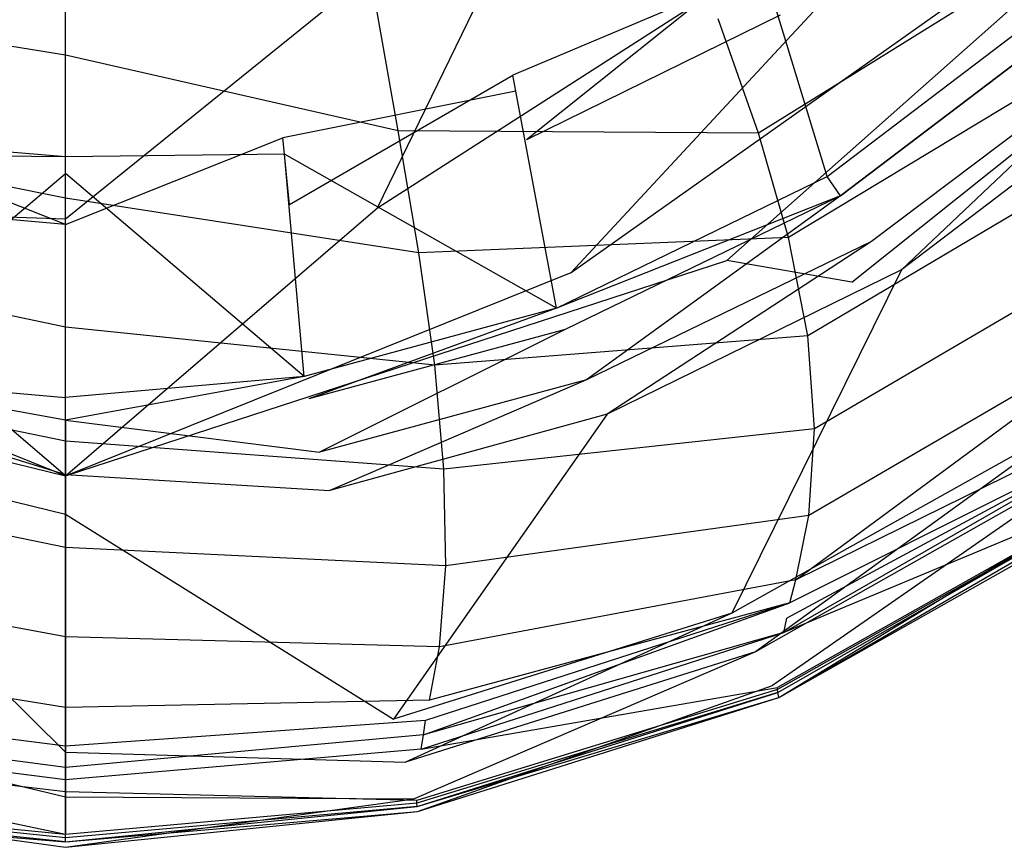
# Model space of a CAD drawing. Extents: x 0 to 0.355, y -0.455 to 0.
# Tile 4 of 29: x 0.174 to 0.248, y -0.455 to -0.393. Entities that reach past the tile are written whole.
import ezdxf

# ---------------------------------------------------------------- set-up
doc = ezdxf.new("R2010")
doc.units = 0
doc.layers.add('L0_WC_N_761810__0___REPLACEMTFO', color=7, linetype='CONTINUOUS')

msp = doc.modelspace()

# ---------------------------------------------------------------- linework, layer by layer
at = {"layer": 'L0_WC_N_761810__0___REPLACEMTFO', "color": 8}
for points, invisible_edges in [([(0.215683, -0.411958, 0.321971), (0.268564, -0.374497, 0.320946), (0.24831, -0.37676, 0.28814), (0.215683, -0.411958, 0.321971)], 14), ([(0.227445, -0.411051, 0.339378), (0.268564, -0.374497, 0.320946), (0.215683, -0.411958, 0.321971), (0.227445, -0.411051, 0.339378)], 14), ([(0.282422, -0.376364, 0.358042), (0.268564, -0.374497, 0.320946), (0.227445, -0.411051, 0.339378), (0.282422, -0.376364, 0.358042)], 14), ([(0.201071, -0.407064, 0.302659), (0.24831, -0.37676, 0.28814), (0.215592, -0.377145, 0.267026), (0.201071, -0.407064, 0.302659)], 14), ([(0.215683, -0.411958, 0.321971), (0.24831, -0.37676, 0.28814), (0.201071, -0.407064, 0.302659), (0.215683, -0.411958, 0.321971)], 14), ([(0.236872, -0.412672, 0.359739), (0.282422, -0.376364, 0.358042), (0.227445, -0.411051, 0.339378), (0.236872, -0.412672, 0.359739)], 14), ([(0.1775, -0.407906, 0.291985), (0.1775, -0.37741, 0.255498), (0.139409, -0.377145, 0.267026), (0.1775, -0.407906, 0.291985)], 14), ([(0.15393, -0.407064, 0.302659), (0.1775, -0.407906, 0.291985), (0.139409, -0.377145, 0.267026), (0.15393, -0.407064, 0.302659)], 14), ([(0.1775, -0.407906, 0.291985), (0.215592, -0.377145, 0.267026), (0.1775, -0.37741, 0.255498), (0.1775, -0.407906, 0.291985)], 14), ([(0.201071, -0.407064, 0.302659), (0.215592, -0.377145, 0.267026), (0.1775, -0.407906, 0.291985), (0.201071, -0.407064, 0.302659)], 14), ([(0.229834, -0.401417, 0.264363), (0.226789, -0.392803, 0.250737), (0.248482, -0.378939, 0.250972), (0.229834, -0.401417, 0.264363)], 14), ([(0.253117, -0.38698, 0.264677), (0.229834, -0.401417, 0.264363), (0.248482, -0.378939, 0.250972), (0.253117, -0.38698, 0.264677)], 14), ([(0.1775, -0.39555, 0.239625), (0.154061, -0.391718, 0.238288), (0.1775, -0.385803, 0.225552), (0.1775, -0.39555, 0.239625)], 14), ([(0.1775, -0.39555, 0.239625), (0.1775, -0.385803, 0.225552), (0.200939, -0.391718, 0.238288), (0.1775, -0.39555, 0.239625)], 14), ([(0.232101, -0.409296, 0.278439), (0.229834, -0.401417, 0.264363), (0.253117, -0.38698, 0.264677), (0.232101, -0.409296, 0.278439)], 14), ([(0.256655, -0.394505, 0.278721), (0.232101, -0.409296, 0.278439), (0.253117, -0.38698, 0.264677), (0.256655, -0.394505, 0.278721)], 14), ([(0.211278, -0.397042, 0.341602), (0.230243, -0.389052, 0.343865), (0.229891, -0.387903, 0.340963), (0.211278, -0.397042, 0.341602)], 13), ([(0.229891, -0.387903, 0.340963), (0.212308, -0.401935, 0.338472), (0.211278, -0.397042, 0.341602), (0.229891, -0.387903, 0.340963)], 14), ([(0.231484, -0.392528, 0.337783), (0.212308, -0.401935, 0.338472), (0.229891, -0.387903, 0.340963), (0.231484, -0.392528, 0.337783)], 14), ([(0.235029, -0.404706, 0.383361), (0.256099, -0.388683, 0.383358), (0.230243, -0.389052, 0.343865), (0.235029, -0.404706, 0.383361)], 14), ([(0.257397, -0.38993, 0.387727), (0.256099, -0.388683, 0.383358), (0.235029, -0.404706, 0.383361), (0.257397, -0.38993, 0.387727)], 14), ([(0.230243, -0.389052, 0.343865), (0.211278, -0.397042, 0.341602), (0.211503, -0.39825, 0.344474), (0.230243, -0.389052, 0.343865)], 14), ([(0.235029, -0.404706, 0.383361), (0.230243, -0.389052, 0.343865), (0.211503, -0.39825, 0.344474), (0.235029, -0.404706, 0.383361)], 14), ([(0.236018, -0.406153, 0.38773), (0.257397, -0.38993, 0.387727), (0.235029, -0.404706, 0.383361), (0.236018, -0.406153, 0.38773)], 14), ([(0.257397, -0.38993, 0.387727), (0.236018, -0.406153, 0.38773), (0.238379, -0.409607, 0.389535), (0.257397, -0.38993, 0.387727)], 14), ([(0.260503, -0.392915, 0.389533), (0.257397, -0.38993, 0.387727), (0.238379, -0.409607, 0.389535), (0.260503, -0.392915, 0.389533)], 14), ([(0.15236, -0.401243, 0.251846), (0.154061, -0.391718, 0.238288), (0.1775, -0.39555, 0.239625), (0.15236, -0.401243, 0.251846)], 14), ([(0.202641, -0.401243, 0.251846), (0.1775, -0.39555, 0.239625), (0.200939, -0.391718, 0.238288), (0.202641, -0.401243, 0.251846)], 14), ([(0.202641, -0.401243, 0.251846), (0.200939, -0.391718, 0.238288), (0.226789, -0.392803, 0.250737), (0.202641, -0.401243, 0.251846)], 14), ([(0.229834, -0.401417, 0.264363), (0.202641, -0.401243, 0.251846), (0.226789, -0.392803, 0.250737), (0.229834, -0.401417, 0.264363)], 14), ([(0.240628, -0.411757, 0.389531), (0.260503, -0.392915, 0.389533), (0.238379, -0.409607, 0.389535), (0.240628, -0.411757, 0.389531)], 13), ([(0.260503, -0.392915, 0.389533), (0.240628, -0.411757, 0.389531), (0.263239, -0.394544, 0.389529), (0.260503, -0.392915, 0.389533)], 14), ([(0.233561, -0.416726, 0.292457), (0.232101, -0.409296, 0.278439), (0.256655, -0.394505, 0.278721), (0.233561, -0.416726, 0.292457)], 14), ([(0.259028, -0.401652, 0.292825), (0.233561, -0.416726, 0.292457), (0.256655, -0.394505, 0.278721), (0.259028, -0.401652, 0.292825)], 14), ([(0.253489, -0.423296, 0.389509), (0.263239, -0.394544, 0.389529), (0.240628, -0.411757, 0.389531), (0.253489, -0.423296, 0.389509)], 13), ([(0.1775, -0.406334, 0.254301), (0.15236, -0.401243, 0.251846), (0.1775, -0.39555, 0.239625), (0.1775, -0.406334, 0.254301)], 14), ([(0.1775, -0.406334, 0.254301), (0.1775, -0.39555, 0.239625), (0.202641, -0.401243, 0.251846), (0.1775, -0.406334, 0.254301)], 14), ([(0.193933, -0.401785, 0.341933), (0.211503, -0.39825, 0.344474), (0.211278, -0.397042, 0.341602), (0.193933, -0.401785, 0.341933)], 13), ([(0.211278, -0.397042, 0.341602), (0.194434, -0.406826, 0.338829), (0.193933, -0.401785, 0.341933), (0.211278, -0.397042, 0.341602)], 13), ([(0.194434, -0.406826, 0.338829), (0.211278, -0.397042, 0.341602), (0.212308, -0.401935, 0.338472), (0.194434, -0.406826, 0.338829)], 14), ([(0.211503, -0.39825, 0.344474), (0.193933, -0.401785, 0.341933), (0.194043, -0.40302, 0.34478), (0.211503, -0.39825, 0.344474)], 14), ([(0.214573, -0.414651, 0.383361), (0.211503, -0.39825, 0.344474), (0.194043, -0.40302, 0.34478), (0.214573, -0.414651, 0.383361)], 14), ([(0.214573, -0.414651, 0.383361), (0.235029, -0.404706, 0.383361), (0.211503, -0.39825, 0.344474), (0.214573, -0.414651, 0.383361)], 14), ([(0.150809, -0.410475, 0.265312), (0.15236, -0.401243, 0.251846), (0.1775, -0.406334, 0.254301), (0.150809, -0.410475, 0.265312)], 14), ([(0.204192, -0.410475, 0.265312), (0.1775, -0.406334, 0.254301), (0.202641, -0.401243, 0.251846), (0.204192, -0.410475, 0.265312)], 14), ([(0.204192, -0.410475, 0.265312), (0.202641, -0.401243, 0.251846), (0.229834, -0.401417, 0.264363), (0.204192, -0.410475, 0.265312)], 14), ([(0.232101, -0.409296, 0.278439), (0.204192, -0.410475, 0.265312), (0.229834, -0.401417, 0.264363), (0.232101, -0.409296, 0.278439)], 14), ([(0.161068, -0.401785, 0.341933), (0.1775, -0.408328, 0.338938), (0.160567, -0.406826, 0.338829), (0.161068, -0.401785, 0.341933)], 13), ([(0.160958, -0.40302, 0.34478), (0.1775, -0.403227, 0.342034), (0.161068, -0.401785, 0.341933), (0.160958, -0.40302, 0.34478)], 13), ([(0.1775, -0.408328, 0.338938), (0.161068, -0.401785, 0.341933), (0.1775, -0.403227, 0.342034), (0.1775, -0.408328, 0.338938)], 14), ([(0.1775, -0.403227, 0.342034), (0.194043, -0.40302, 0.34478), (0.193933, -0.401785, 0.341933), (0.1775, -0.403227, 0.342034)], 13), ([(0.193933, -0.401785, 0.341933), (0.1775, -0.408328, 0.338938), (0.1775, -0.403227, 0.342034), (0.193933, -0.401785, 0.341933)], 13), ([(0.1775, -0.408328, 0.338938), (0.193933, -0.401785, 0.341933), (0.194434, -0.406826, 0.338829), (0.1775, -0.408328, 0.338938)], 14), ([(0.234054, -0.423744, 0.306319), (0.233561, -0.416726, 0.292457), (0.259028, -0.401652, 0.292825), (0.234054, -0.423744, 0.306319)], 14), ([(0.260193, -0.40846, 0.306586), (0.234054, -0.423744, 0.306319), (0.259028, -0.401652, 0.292825), (0.260193, -0.40846, 0.306586)], 14), ([(0.159461, -0.41981, 0.383361), (0.1775, -0.404469, 0.344863), (0.160958, -0.40302, 0.34478), (0.159461, -0.41981, 0.383361)], 14), ([(0.1775, -0.403227, 0.342034), (0.160958, -0.40302, 0.34478), (0.1775, -0.404469, 0.344863), (0.1775, -0.403227, 0.342034)], 14), ([(0.19554, -0.41981, 0.383361), (0.194043, -0.40302, 0.34478), (0.1775, -0.404469, 0.344863), (0.19554, -0.41981, 0.383361)], 14), ([(0.194043, -0.40302, 0.34478), (0.1775, -0.403227, 0.342034), (0.1775, -0.404469, 0.344863), (0.194043, -0.40302, 0.34478)], 14), ([(0.214573, -0.414651, 0.383361), (0.194043, -0.40302, 0.34478), (0.19554, -0.41981, 0.383361), (0.214573, -0.414651, 0.383361)], 14), ([(0.159461, -0.41981, 0.383361), (0.1775, -0.421381, 0.38336), (0.1775, -0.404469, 0.344863), (0.159461, -0.41981, 0.383361)], 14), ([(0.19554, -0.41981, 0.383361), (0.1775, -0.404469, 0.344863), (0.1775, -0.421381, 0.38336), (0.19554, -0.41981, 0.383361)], 14), ([(0.214573, -0.414651, 0.383361), (0.236018, -0.406153, 0.38773), (0.235029, -0.404706, 0.383361), (0.214573, -0.414651, 0.383361)], 13), ([(0.1775, -0.416082, 0.267861), (0.150809, -0.410475, 0.265312), (0.1775, -0.406334, 0.254301), (0.1775, -0.416082, 0.267861)], 14), ([(0.1775, -0.416082, 0.267861), (0.1775, -0.406334, 0.254301), (0.204192, -0.410475, 0.265312), (0.1775, -0.416082, 0.267861)], 14), ([(0.236018, -0.406153, 0.38773), (0.214573, -0.414651, 0.383361), (0.215246, -0.416245, 0.38773), (0.236018, -0.406153, 0.38773)], 14), ([(0.216852, -0.420048, 0.389535), (0.236018, -0.406153, 0.38773), (0.215246, -0.416245, 0.38773), (0.216852, -0.420048, 0.389535)], 13), ([(0.236018, -0.406153, 0.38773), (0.216852, -0.420048, 0.389535), (0.238379, -0.409607, 0.389535), (0.236018, -0.406153, 0.38773)], 14), ([(0.1775, -0.427305, 0.359602), (0.15393, -0.407064, 0.302659), (0.139318, -0.411958, 0.321971), (0.1775, -0.427305, 0.359602)], 14), ([(0.1775, -0.427305, 0.359602), (0.1775, -0.407906, 0.291985), (0.15393, -0.407064, 0.302659), (0.1775, -0.427305, 0.359602)], 14), ([(0.1775, -0.427305, 0.359602), (0.201071, -0.407064, 0.302659), (0.1775, -0.407906, 0.291985), (0.1775, -0.427305, 0.359602)], 14), ([(0.1775, -0.427305, 0.359602), (0.215683, -0.411958, 0.321971), (0.201071, -0.407064, 0.302659), (0.1775, -0.427305, 0.359602)], 14), ([(0.233639, -0.430298, 0.320031), (0.234054, -0.423744, 0.306319), (0.260193, -0.40846, 0.306586), (0.233639, -0.430298, 0.320031)], 14), ([(0.260255, -0.414787, 0.32017), (0.233639, -0.430298, 0.320031), (0.260193, -0.40846, 0.306586), (0.260255, -0.414787, 0.32017)], 14), ([(0.205394, -0.418954, 0.279016), (0.204192, -0.410475, 0.265312), (0.232101, -0.409296, 0.278439), (0.205394, -0.418954, 0.279016)], 14), ([(0.233561, -0.416726, 0.292457), (0.205394, -0.418954, 0.279016), (0.232101, -0.409296, 0.278439), (0.233561, -0.416726, 0.292457)], 14), ([(0.218417, -0.422654, 0.389532), (0.238379, -0.409607, 0.389535), (0.216852, -0.420048, 0.389535), (0.218417, -0.422654, 0.389532)], 13), ([(0.238379, -0.409607, 0.389535), (0.218417, -0.422654, 0.389532), (0.240628, -0.411757, 0.389531), (0.238379, -0.409607, 0.389535)], 14), ([(0.118128, -0.412672, 0.359739), (0.1775, -0.427305, 0.359602), (0.127555, -0.411051, 0.339378), (0.118128, -0.412672, 0.359739)], 14), ([(0.1775, -0.427305, 0.359602), (0.139318, -0.411958, 0.321971), (0.127555, -0.411051, 0.339378), (0.1775, -0.427305, 0.359602)], 14), ([(0.149607, -0.418954, 0.279016), (0.150809, -0.410475, 0.265312), (0.1775, -0.416082, 0.267861), (0.149607, -0.418954, 0.279016)], 14), ([(0.205394, -0.418954, 0.279016), (0.1775, -0.416082, 0.267861), (0.204192, -0.410475, 0.265312), (0.205394, -0.418954, 0.279016)], 14), ([(0.1775, -0.427305, 0.359602), (0.227445, -0.411051, 0.339378), (0.215683, -0.411958, 0.321971), (0.1775, -0.427305, 0.359602)], 14), ([(0.236872, -0.412672, 0.359739), (0.227445, -0.411051, 0.339378), (0.1775, -0.427305, 0.359602), (0.236872, -0.412672, 0.359739)], 14), ([(0.227822, -0.437674, 0.38951), (0.240628, -0.411757, 0.389531), (0.218417, -0.422654, 0.389532), (0.227822, -0.437674, 0.38951)], 13), ([(0.240628, -0.411757, 0.389531), (0.227822, -0.437674, 0.38951), (0.253489, -0.423296, 0.389509), (0.240628, -0.411757, 0.389531)], 14), ([(0.195881, -0.421498, 0.387729), (0.214573, -0.414651, 0.383361), (0.19554, -0.41981, 0.383361), (0.195881, -0.421498, 0.387729)], 13), ([(0.214573, -0.414651, 0.383361), (0.195881, -0.421498, 0.387729), (0.215246, -0.416245, 0.38773), (0.214573, -0.414651, 0.383361)], 14), ([(0.232648, -0.435168, 0.333085), (0.233639, -0.430298, 0.320031), (0.260255, -0.414787, 0.32017), (0.232648, -0.435168, 0.333085)], 14), ([(0.232648, -0.435168, 0.333085), (0.260255, -0.414787, 0.32017), (0.259786, -0.419984, 0.33297), (0.232648, -0.435168, 0.333085)], 14), ([(0.1775, -0.424678, 0.281158), (0.149607, -0.418954, 0.279016), (0.1775, -0.416082, 0.267861), (0.1775, -0.424678, 0.281158)], 14), ([(0.1775, -0.424678, 0.281158), (0.1775, -0.416082, 0.267861), (0.205394, -0.418954, 0.279016), (0.1775, -0.424678, 0.281158)], 14), ([(0.196695, -0.425528, 0.389535), (0.215246, -0.416245, 0.38773), (0.195881, -0.421498, 0.387729), (0.196695, -0.425528, 0.389535)], 13), ([(0.215246, -0.416245, 0.38773), (0.196695, -0.425528, 0.389535), (0.216852, -0.420048, 0.389535), (0.215246, -0.416245, 0.38773)], 14), ([(0.206068, -0.426807, 0.293128), (0.205394, -0.418954, 0.279016), (0.233561, -0.416726, 0.292457), (0.206068, -0.426807, 0.293128)], 14), ([(0.234054, -0.423744, 0.306319), (0.206068, -0.426807, 0.293128), (0.233561, -0.416726, 0.292457), (0.234054, -0.423744, 0.306319)], 14), ([(0.148933, -0.426807, 0.293128), (0.149607, -0.418954, 0.279016), (0.1775, -0.424678, 0.281158), (0.148933, -0.426807, 0.293128)], 14), ([(0.206068, -0.426807, 0.293128), (0.1775, -0.424678, 0.281158), (0.205394, -0.418954, 0.279016), (0.206068, -0.426807, 0.293128)], 14), ([(0.1775, -0.423102, 0.387729), (0.159461, -0.41981, 0.383361), (0.15912, -0.421498, 0.387729), (0.1775, -0.423102, 0.387729)], 14), ([(0.159461, -0.41981, 0.383361), (0.1775, -0.423102, 0.387729), (0.1775, -0.421381, 0.38336), (0.159461, -0.41981, 0.383361)], 13), ([(0.1775, -0.423102, 0.387729), (0.19554, -0.41981, 0.383361), (0.1775, -0.421381, 0.38336), (0.1775, -0.423102, 0.387729)], 13), ([(0.19554, -0.41981, 0.383361), (0.1775, -0.423102, 0.387729), (0.195881, -0.421498, 0.387729), (0.19554, -0.41981, 0.383361)], 14), ([(0.25949, -0.421923, 0.338162), (0.232648, -0.435168, 0.333085), (0.259786, -0.419984, 0.33297), (0.25949, -0.421923, 0.338162)], 14), ([(0.197479, -0.428421, 0.389531), (0.216852, -0.420048, 0.389535), (0.196695, -0.425528, 0.389535), (0.197479, -0.428421, 0.389531)], 13), ([(0.216852, -0.420048, 0.389535), (0.197479, -0.428421, 0.389531), (0.218417, -0.422654, 0.389532), (0.216852, -0.420048, 0.389535)], 14), ([(0.1775, -0.427211, 0.389535), (0.15912, -0.421498, 0.387729), (0.158306, -0.425528, 0.389535), (0.1775, -0.427211, 0.389535)], 13), ([(0.15912, -0.421498, 0.387729), (0.1775, -0.427211, 0.389535), (0.1775, -0.423102, 0.387729), (0.15912, -0.421498, 0.387729)], 14), ([(0.1775, -0.423102, 0.387729), (0.196695, -0.425528, 0.389535), (0.195881, -0.421498, 0.387729), (0.1775, -0.423102, 0.387729)], 14), ([(0.232201, -0.436894, 0.338242), (0.232648, -0.435168, 0.333085), (0.25949, -0.421923, 0.338162), (0.232201, -0.436894, 0.338242)], 14), ([(0.259274, -0.423319, 0.342578), (0.232201, -0.436894, 0.338242), (0.25949, -0.421923, 0.338162), (0.259274, -0.423319, 0.342578)], 14), ([(0.202289, -0.445673, 0.389511), (0.218417, -0.422654, 0.389532), (0.197479, -0.428421, 0.389531), (0.202289, -0.445673, 0.389511)], 13), ([(0.218417, -0.422654, 0.389532), (0.202289, -0.445673, 0.389511), (0.227822, -0.437674, 0.38951), (0.218417, -0.422654, 0.389532)], 14), ([(0.196695, -0.425528, 0.389535), (0.1775, -0.423102, 0.387729), (0.1775, -0.427211, 0.389535), (0.196695, -0.425528, 0.389535)], 13), ([(0.206231, -0.434103, 0.307224), (0.206068, -0.426807, 0.293128), (0.234054, -0.423744, 0.306319), (0.206231, -0.434103, 0.307224)], 14), ([(0.233639, -0.430298, 0.320031), (0.206231, -0.434103, 0.307224), (0.234054, -0.423744, 0.306319), (0.233639, -0.430298, 0.320031)], 14), ([(0.229609, -0.440593, 0.389505), (0.253489, -0.423296, 0.389509), (0.227822, -0.437674, 0.38951), (0.229609, -0.440593, 0.389505)], 13), ([(0.253489, -0.423296, 0.389509), (0.229609, -0.440593, 0.389505), (0.256027, -0.425671, 0.389505), (0.253489, -0.423296, 0.389509)], 14), ([(0.231742, -0.439123, 0.348704), (0.231971, -0.438056, 0.342372), (0.259274, -0.423319, 0.342578), (0.231742, -0.439123, 0.348704)], 14), ([(0.231742, -0.439123, 0.348704), (0.259274, -0.423319, 0.342578), (0.259032, -0.424298, 0.348103), (0.231742, -0.439123, 0.348704)], 14), ([(0.259274, -0.423319, 0.342578), (0.231971, -0.438056, 0.342372), (0.232201, -0.436894, 0.338242), (0.259274, -0.423319, 0.342578)], 14), ([(0.25836, -0.428022, 0.374531), (0.231742, -0.439123, 0.348704), (0.259032, -0.424298, 0.348103), (0.25836, -0.428022, 0.374531)], 14), ([(0.1775, -0.432725, 0.295253), (0.148933, -0.426807, 0.293128), (0.1775, -0.424678, 0.281158), (0.1775, -0.432725, 0.295253)], 14), ([(0.1775, -0.432725, 0.295253), (0.1775, -0.424678, 0.281158), (0.206068, -0.426807, 0.293128), (0.1775, -0.432725, 0.295253)], 14), ([(0.1775, -0.430196, 0.389531), (0.158306, -0.425528, 0.389535), (0.157522, -0.428421, 0.389531), (0.1775, -0.430196, 0.389531)], 13), ([(0.158306, -0.425528, 0.389535), (0.1775, -0.430196, 0.389531), (0.1775, -0.427211, 0.389535), (0.158306, -0.425528, 0.389535)], 14), ([(0.1775, -0.427211, 0.389535), (0.197479, -0.428421, 0.389531), (0.196695, -0.425528, 0.389535), (0.1775, -0.427211, 0.389535)], 14), ([(0.2309, -0.44315, 0.388219), (0.256027, -0.425671, 0.389505), (0.229609, -0.440593, 0.389505), (0.2309, -0.44315, 0.388219)], 13), ([(0.256027, -0.425671, 0.389505), (0.2309, -0.44315, 0.388219), (0.257868, -0.427914, 0.388219), (0.256027, -0.425671, 0.389505)], 14), ([(0.14877, -0.434103, 0.307224), (0.148933, -0.426807, 0.293128), (0.1775, -0.432725, 0.295253), (0.14877, -0.434103, 0.307224)], 14), ([(0.206231, -0.434103, 0.307224), (0.1775, -0.432725, 0.295253), (0.206068, -0.426807, 0.293128), (0.206231, -0.434103, 0.307224)], 14), ([(0.197479, -0.428421, 0.389531), (0.1775, -0.427211, 0.389535), (0.1775, -0.430196, 0.389531), (0.197479, -0.428421, 0.389531)], 13), ([(0.231381, -0.444048, 0.385122), (0.257868, -0.427914, 0.388219), (0.2309, -0.44315, 0.388219), (0.231381, -0.444048, 0.385122)], 14), ([(0.25836, -0.428022, 0.374531), (0.231266, -0.443293, 0.374301), (0.231742, -0.439123, 0.348704), (0.25836, -0.428022, 0.374531)], 14), ([(0.23127, -0.443452, 0.376698), (0.231266, -0.443293, 0.374301), (0.25836, -0.428022, 0.374531), (0.23127, -0.443452, 0.376698)], 14), ([(0.258367, -0.428138, 0.376756), (0.23127, -0.443452, 0.376698), (0.25836, -0.428022, 0.374531), (0.258367, -0.428138, 0.376756)], 14), ([(0.258367, -0.428138, 0.376756), (0.231304, -0.443677, 0.379721), (0.23127, -0.443452, 0.376698), (0.258367, -0.428138, 0.376756)], 13), ([(0.231304, -0.443677, 0.379721), (0.258367, -0.428138, 0.376756), (0.258421, -0.428342, 0.379735), (0.231304, -0.443677, 0.379721)], 14), ([(0.257868, -0.427914, 0.388219), (0.231381, -0.444048, 0.385122), (0.258549, -0.428694, 0.385121), (0.257868, -0.427914, 0.388219)], 13), ([(0.1775, -0.448164, 0.389511), (0.157522, -0.428421, 0.389531), (0.152711, -0.445673, 0.389511), (0.1775, -0.448164, 0.389511)], 13), ([(0.157522, -0.428421, 0.389531), (0.1775, -0.448164, 0.389511), (0.1775, -0.430196, 0.389531), (0.157522, -0.428421, 0.389531)], 14), ([(0.1775, -0.430196, 0.389531), (0.202289, -0.445673, 0.389511), (0.197479, -0.428421, 0.389531), (0.1775, -0.430196, 0.389531)], 14), ([(0.258421, -0.428342, 0.379735), (0.231381, -0.444048, 0.385122), (0.231304, -0.443677, 0.379721), (0.258421, -0.428342, 0.379735)], 13), ([(0.231381, -0.444048, 0.385122), (0.258421, -0.428342, 0.379735), (0.258549, -0.428694, 0.385121), (0.231381, -0.444048, 0.385122)], 14), ([(0.202289, -0.445673, 0.389511), (0.1775, -0.430196, 0.389531), (0.1775, -0.448164, 0.389511), (0.202289, -0.445673, 0.389511)], 13), ([(0.232648, -0.435168, 0.333085), (0.205743, -0.440226, 0.321146), (0.233639, -0.430298, 0.320031), (0.232648, -0.435168, 0.333085)], 14), ([(0.205743, -0.440226, 0.321146), (0.206231, -0.434103, 0.307224), (0.233639, -0.430298, 0.320031), (0.205743, -0.440226, 0.321146)], 14), ([(0.1775, -0.439461, 0.309782), (0.14877, -0.434103, 0.307224), (0.1775, -0.432725, 0.295253), (0.1775, -0.439461, 0.309782)], 14), ([(0.1775, -0.439461, 0.309782), (0.1775, -0.432725, 0.295253), (0.206231, -0.434103, 0.307224), (0.1775, -0.439461, 0.309782)], 14), ([(0.149258, -0.440226, 0.321146), (0.14877, -0.434103, 0.307224), (0.1775, -0.439461, 0.309782), (0.149258, -0.440226, 0.321146)], 14), ([(0.205743, -0.440226, 0.321146), (0.1775, -0.439461, 0.309782), (0.206231, -0.434103, 0.307224), (0.205743, -0.440226, 0.321146)], 14), ([(0.232201, -0.436894, 0.338242), (0.205007, -0.444249, 0.333182), (0.232648, -0.435168, 0.333085), (0.232201, -0.436894, 0.338242)], 14), ([(0.205007, -0.444249, 0.333182), (0.205743, -0.440226, 0.321146), (0.232648, -0.435168, 0.333085), (0.205007, -0.444249, 0.333182)], 14), ([(0.204543, -0.446858, 0.342887), (0.204706, -0.445777, 0.338197), (0.232201, -0.436894, 0.338242), (0.204543, -0.446858, 0.342887)], 14), ([(0.204543, -0.446858, 0.342887), (0.232201, -0.436894, 0.338242), (0.231971, -0.438056, 0.342372), (0.204543, -0.446858, 0.342887)], 14), ([(0.232201, -0.436894, 0.338242), (0.204706, -0.445777, 0.338197), (0.205007, -0.444249, 0.333182), (0.232201, -0.436894, 0.338242)], 14), ([(0.203187, -0.448936, 0.389507), (0.227822, -0.437674, 0.38951), (0.202289, -0.445673, 0.389511), (0.203187, -0.448936, 0.389507)], 13), ([(0.227822, -0.437674, 0.38951), (0.203187, -0.448936, 0.389507), (0.229609, -0.440593, 0.389505), (0.227822, -0.437674, 0.38951)], 14), ([(0.231742, -0.439123, 0.348704), (0.204543, -0.446858, 0.342887), (0.231971, -0.438056, 0.342372), (0.231742, -0.439123, 0.348704)], 14), ([(0.231266, -0.443293, 0.374301), (0.204372, -0.44794, 0.35039), (0.231742, -0.439123, 0.348704), (0.231266, -0.443293, 0.374301)], 13), ([(0.204372, -0.44794, 0.35039), (0.204543, -0.446858, 0.342887), (0.231742, -0.439123, 0.348704), (0.204372, -0.44794, 0.35039)], 14), ([(0.1775, -0.444805, 0.323817), (0.149258, -0.440226, 0.321146), (0.1775, -0.439461, 0.309782), (0.1775, -0.444805, 0.323817)], 14), ([(0.1775, -0.444805, 0.323817), (0.1775, -0.439461, 0.309782), (0.205743, -0.440226, 0.321146), (0.1775, -0.444805, 0.323817)], 14), ([(0.149994, -0.444249, 0.333182), (0.149258, -0.440226, 0.321146), (0.1775, -0.444805, 0.323817), (0.149994, -0.444249, 0.333182)], 14), ([(0.205007, -0.444249, 0.333182), (0.1775, -0.444805, 0.323817), (0.205743, -0.440226, 0.321146), (0.205007, -0.444249, 0.333182)], 14), ([(0.203849, -0.451695, 0.388222), (0.229609, -0.440593, 0.389505), (0.203187, -0.448936, 0.389507), (0.203849, -0.451695, 0.388222)], 13), ([(0.229609, -0.440593, 0.389505), (0.203849, -0.451695, 0.388222), (0.2309, -0.44315, 0.388219), (0.229609, -0.440593, 0.389505)], 14), ([(0.204096, -0.452665, 0.385126), (0.2309, -0.44315, 0.388219), (0.203849, -0.451695, 0.388222), (0.204096, -0.452665, 0.385126)], 14), ([(0.204372, -0.44794, 0.35039), (0.231266, -0.443293, 0.374301), (0.204049, -0.451816, 0.374324), (0.204372, -0.44794, 0.35039)], 14), ([(0.23127, -0.443452, 0.376698), (0.204049, -0.451816, 0.374324), (0.231266, -0.443293, 0.374301), (0.23127, -0.443452, 0.376698)], 14), ([(0.20405, -0.452015, 0.376704), (0.204049, -0.451816, 0.374324), (0.23127, -0.443452, 0.376698), (0.20405, -0.452015, 0.376704)], 14), ([(0.231304, -0.443677, 0.379721), (0.20405, -0.452015, 0.376704), (0.23127, -0.443452, 0.376698), (0.231304, -0.443677, 0.379721)], 14), ([(0.204063, -0.452272, 0.379723), (0.20405, -0.452015, 0.376704), (0.231304, -0.443677, 0.379721), (0.204063, -0.452272, 0.379723)], 14), ([(0.231381, -0.444048, 0.385122), (0.204063, -0.452272, 0.379723), (0.231304, -0.443677, 0.379721), (0.231381, -0.444048, 0.385122)], 13), ([(0.2309, -0.44315, 0.388219), (0.204096, -0.452665, 0.385126), (0.231381, -0.444048, 0.385122), (0.2309, -0.44315, 0.388219)], 13), ([(0.150295, -0.445777, 0.338197), (0.149994, -0.444249, 0.333182), (0.1775, -0.447725, 0.333974), (0.150295, -0.445777, 0.338197)], 14), ([(0.1775, -0.447725, 0.333974), (0.149994, -0.444249, 0.333182), (0.1775, -0.444805, 0.323817), (0.1775, -0.447725, 0.333974)], 14), ([(0.204706, -0.445777, 0.338197), (0.1775, -0.447725, 0.333974), (0.205007, -0.444249, 0.333182), (0.204706, -0.445777, 0.338197)], 14), ([(0.1775, -0.447725, 0.333974), (0.1775, -0.444805, 0.323817), (0.205007, -0.444249, 0.333182), (0.1775, -0.447725, 0.333974)], 14), ([(0.204063, -0.452272, 0.379723), (0.231381, -0.444048, 0.385122), (0.204096, -0.452665, 0.385126), (0.204063, -0.452272, 0.379723)], 14), ([(0.1775, -0.449329, 0.339838), (0.150295, -0.445777, 0.338197), (0.1775, -0.447725, 0.333974), (0.1775, -0.449329, 0.339838)], 14), ([(0.150458, -0.446858, 0.342887), (0.150295, -0.445777, 0.338197), (0.1775, -0.449329, 0.339838), (0.150458, -0.446858, 0.342887)], 14), ([(0.1775, -0.451535, 0.389507), (0.152711, -0.445673, 0.389511), (0.151814, -0.448936, 0.389507), (0.1775, -0.451535, 0.389507)], 13), ([(0.152711, -0.445673, 0.389511), (0.1775, -0.451535, 0.389507), (0.1775, -0.448164, 0.389511), (0.152711, -0.445673, 0.389511)], 14), ([(0.1775, -0.448164, 0.389511), (0.203187, -0.448936, 0.389507), (0.202289, -0.445673, 0.389511), (0.1775, -0.448164, 0.389511)], 14), ([(0.1775, -0.449329, 0.339838), (0.1775, -0.447725, 0.333974), (0.204706, -0.445777, 0.338197), (0.1775, -0.449329, 0.339838)], 14), ([(0.204543, -0.446858, 0.342887), (0.1775, -0.449329, 0.339838), (0.204706, -0.445777, 0.338197), (0.204543, -0.446858, 0.342887)], 14), ([(0.1775, -0.450266, 0.344492), (0.150458, -0.446858, 0.342887), (0.1775, -0.449329, 0.339838), (0.1775, -0.450266, 0.344492)], 14), ([(0.150629, -0.44794, 0.35039), (0.150458, -0.446858, 0.342887), (0.1775, -0.450266, 0.344492), (0.150629, -0.44794, 0.35039)], 14), ([(0.1775, -0.450266, 0.344492), (0.1775, -0.449329, 0.339838), (0.204543, -0.446858, 0.342887), (0.1775, -0.450266, 0.344492)], 14), ([(0.204372, -0.44794, 0.35039), (0.1775, -0.450266, 0.344492), (0.204543, -0.446858, 0.342887), (0.204372, -0.44794, 0.35039)], 14), ([(0.150952, -0.451816, 0.374324), (0.150629, -0.44794, 0.35039), (0.1775, -0.451174, 0.352479), (0.150952, -0.451816, 0.374324)], 14), ([(0.1775, -0.451174, 0.352479), (0.150629, -0.44794, 0.35039), (0.1775, -0.450266, 0.344492), (0.1775, -0.451174, 0.352479)], 14), ([(0.204049, -0.451816, 0.374324), (0.1775, -0.451174, 0.352479), (0.204372, -0.44794, 0.35039), (0.204049, -0.451816, 0.374324)], 14), ([(0.1775, -0.451174, 0.352479), (0.1775, -0.450266, 0.344492), (0.204372, -0.44794, 0.35039), (0.1775, -0.451174, 0.352479)], 14), ([(0.203187, -0.448936, 0.389507), (0.1775, -0.448164, 0.389511), (0.1775, -0.451535, 0.389507), (0.203187, -0.448936, 0.389507)], 13), ([(0.1775, -0.454362, 0.388222), (0.151814, -0.448936, 0.389507), (0.151152, -0.451695, 0.388222), (0.1775, -0.454362, 0.388222)], 13), ([(0.151814, -0.448936, 0.389507), (0.1775, -0.454362, 0.388222), (0.1775, -0.451535, 0.389507), (0.151814, -0.448936, 0.389507)], 14), ([(0.1775, -0.451535, 0.389507), (0.203849, -0.451695, 0.388222), (0.203187, -0.448936, 0.389507), (0.1775, -0.451535, 0.389507)], 14), ([(0.1775, -0.454384, 0.374579), (0.150952, -0.451816, 0.374324), (0.1775, -0.451174, 0.352479), (0.1775, -0.454384, 0.374579)], 14), ([(0.1775, -0.454384, 0.374579), (0.1775, -0.451174, 0.352479), (0.204049, -0.451816, 0.374324), (0.1775, -0.454384, 0.374579)], 14), ([(0.1775, -0.455357, 0.385127), (0.151152, -0.451695, 0.388222), (0.150905, -0.452665, 0.385126), (0.1775, -0.455357, 0.385127)], 13), ([(0.150951, -0.452015, 0.376704), (0.150952, -0.451816, 0.374324), (0.1775, -0.454384, 0.374579), (0.150951, -0.452015, 0.376704)], 14), ([(0.151152, -0.451695, 0.388222), (0.1775, -0.455357, 0.385127), (0.1775, -0.454362, 0.388222), (0.151152, -0.451695, 0.388222)], 14), ([(0.203849, -0.451695, 0.388222), (0.1775, -0.451535, 0.389507), (0.1775, -0.454362, 0.388222), (0.203849, -0.451695, 0.388222)], 13), ([(0.203849, -0.451695, 0.388222), (0.1775, -0.455357, 0.385127), (0.204096, -0.452665, 0.385126), (0.203849, -0.451695, 0.388222)], 13), ([(0.1775, -0.455357, 0.385127), (0.203849, -0.451695, 0.388222), (0.1775, -0.454362, 0.388222), (0.1775, -0.455357, 0.385127)], 14), ([(0.20405, -0.452015, 0.376704), (0.1775, -0.454384, 0.374579), (0.204049, -0.451816, 0.374324), (0.20405, -0.452015, 0.376704)], 14), ([(0.1775, -0.454943, 0.379741), (0.150905, -0.452665, 0.385126), (0.150938, -0.452272, 0.379723), (0.1775, -0.454943, 0.379741)], 13), ([(0.150905, -0.452665, 0.385126), (0.1775, -0.454943, 0.379741), (0.1775, -0.455357, 0.385127), (0.150905, -0.452665, 0.385126)], 14), ([(0.150938, -0.452272, 0.379723), (0.150951, -0.452015, 0.376704), (0.1775, -0.454629, 0.376773), (0.150938, -0.452272, 0.379723)], 14), ([(0.1775, -0.454943, 0.379741), (0.150938, -0.452272, 0.379723), (0.1775, -0.454629, 0.376773), (0.1775, -0.454943, 0.379741)], 14), ([(0.1775, -0.454629, 0.376773), (0.150951, -0.452015, 0.376704), (0.1775, -0.454384, 0.374579), (0.1775, -0.454629, 0.376773)], 14), ([(0.1775, -0.454629, 0.376773), (0.1775, -0.454384, 0.374579), (0.20405, -0.452015, 0.376704), (0.1775, -0.454629, 0.376773)], 14), ([(0.204063, -0.452272, 0.379723), (0.1775, -0.454629, 0.376773), (0.20405, -0.452015, 0.376704), (0.204063, -0.452272, 0.379723)], 14), ([(0.204096, -0.452665, 0.385126), (0.1775, -0.454943, 0.379741), (0.204063, -0.452272, 0.379723), (0.204096, -0.452665, 0.385126)], 13), ([(0.1775, -0.454943, 0.379741), (0.1775, -0.454629, 0.376773), (0.204063, -0.452272, 0.379723), (0.1775, -0.454943, 0.379741)], 14), ([(0.1775, -0.454943, 0.379741), (0.204096, -0.452665, 0.385126), (0.1775, -0.455357, 0.385127), (0.1775, -0.454943, 0.379741)], 14)]:
    msp.add_3dface(points, dxfattribs=dict(at, invisible_edges=invisible_edges))

doc.saveas('drawing.dxf')
